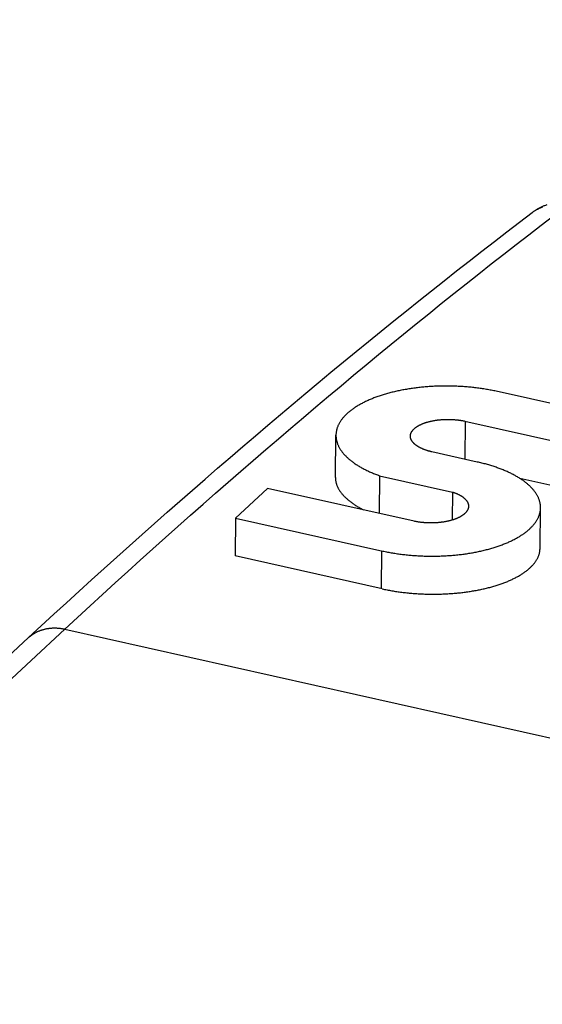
# Model space of a CAD drawing. Header units: inches. Extents: x 0 to 22, y 0 to 17.
# Tile 37 of 46: x 10.015 to 10.313, y 10.778 to 11.341. Entities that reach past the tile are written whole.
import ezdxf

# ---------------------------------------------------------------- set-up
doc = ezdxf.new("R2010")
doc.units = ezdxf.units.IN
doc.header["$LTSCALE"] = 1.21
doc.header["$MEASUREMENT"] = 0
doc.layers.get('0').update_dxf_attribs({"linetype": 'CONTINUOUS'})
doc.styles.get("Standard").update_dxf_attribs({"font": 'arial.ttf'})
doc.dimstyles.new('DIMSTYLE_1', dxfattribs={"dimtxt": 0.17, "dimasz": 0.2, "dimexe": 0.09, "dimexo": 0.07, "dimgap": 0.0425, "dimtad": 0, "dimtih": 1, "dimtoh": 1, "dimzin": 4, "dimdsep": 46, "dimtxsty": 'Standard', "dimblk": '_FILLED', "dimblk1": '_FILLED', "dimblk2": '_FILLED', "dimcen": 0.09, "dimadec": 3, "dimazin": 1, "dimtfac": 1, "dimtdec": 3, "dimtofl": 0, "dimtmove": 0, "dimatfit": 3, "dimldrblk": '_FILLED', "dimfxl": 0, "dimtolj": 1, "dimtzin": 4, "dimarcsym": 0})

# ---------------------------------------------------------------- blocks, each defined once
blk = doc.blocks.new('_FILLED')
at = {"color": 0, "linetype": 'ByBlock'}
blk.add_solid([(0, 0), (-1, 0.2), (-1, -0.2)], dxfattribs=at)
blk = doc.blocks.new('*D1')
at = {"color": 2, "linetype": 'Continuous'}
for p, q in [((20.91022, 11.49585), (20.85487, 11.63146)), ((21.06423, 11.11846), (20.91022, 11.49585)), ((20.92289, 11.4648), (11.49039, 7.61535)), ((1.29385, 3.45408), (10.72634, 7.30354)), ((1.28118, 3.48513), (1.22583, 3.62074)), ((1.43519, 3.10774), (1.28118, 3.48513))]:
    blk.add_line(p, q, dxfattribs=at)
at = {"color": 2, "linetype": 'Continuous', "xscale": 0.2, "yscale": 0.2, "zscale": 0.2}
for p, rotation in [((20.92289, 11.4648), 22.2006454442), ((1.29385, 3.45408), 202.2006454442)]:
    blk.add_blockref('_FILLED', p, dxfattribs=dict(at, rotation=rotation))
at = {"color": 2, "linetype": 'Continuous', "insert": (11.10837, 7.54444), "char_height": 0.17, "width": 0.594052, "attachment_point": 2, "line_spacing_factor": 0.9}
blk.add_mtext('37.00', dxfattribs=at)

msp = doc.modelspace()

# ---------------------------------------------------------------- linework, layer by layer
at = {"color": 7, "linetype": 'Continuous'}
for p, q in [((10.30037, 11.22482), (10.3076, 11.23033)), ((10.37113, 11.10938), (10.28705, 11.12821)), ((10.26914, 11.11116), (10.35284, 11.09241)), ((10.26944, 11.11109), (10.26917, 11.08938)), ((10.19524, 11.07902), (10.19555, 11.10316)), ((10.22044, 11.07997), (10.22017, 11.05843)), ((10.22044, 11.07997), (10.2622, 11.07061)), ((10.33118, 11.07156), (10.30058, 11.07842)), ((10.15651, 11.07269), (10.13822, 11.05572)), ((10.24021, 11.05394), (10.15651, 11.07269)), ((10.2622, 11.07061), (10.26199, 11.05462)), ((10.31212, 11.03826), (10.31241, 11.06161)), ((10.13822, 11.05572), (10.13795, 11.03411)), ((10.13822, 11.05572), (10.22229, 11.03689)), ((10.22201, 11.01527), (10.13795, 11.03411)), ((10.22162, 11.03704), (10.22134, 11.01542)), ((9.64478, 10.62484), (10.04076, 10.99228)), ((10.04076, 10.99228), (10.55058, 10.87806)), ((9.62403, 10.62001), (10.02001, 10.98745))]:
    msp.add_line(p, q, dxfattribs=at)
for points in [[(10.30755, 11.23029), (10.30794, 11.23058), (10.30828, 11.23083), (10.30862, 11.23107), (10.30897, 11.23131), (10.30932, 11.23154), (10.30968, 11.23177), (10.31004, 11.23199), (10.3104, 11.23221), (10.31076, 11.23242), (10.31113, 11.23263), (10.3115, 11.23283), (10.31187, 11.23303), (10.31225, 11.23322), (10.31263, 11.23341), (10.31301, 11.23359), (10.31339, 11.23377), (10.31378, 11.23394), (10.31417, 11.2341), (10.31456, 11.23427), (10.31496, 11.23442), (10.31535, 11.23457), (10.31575, 11.23471), (10.31615, 11.23485)], [(10.30783, 11.2305), (10.30812, 11.23071), (10.30841, 11.23091), (10.30871, 11.23111), (10.309, 11.2313), (10.3093, 11.23149), (10.30961, 11.23168), (10.30992, 11.23185), (10.31023, 11.23203), (10.31054, 11.2322), (10.31086, 11.23236), (10.31118, 11.23252), (10.3115, 11.23267), (10.31182, 11.23282), (10.31215, 11.23296), (10.31248, 11.2331), (10.31282, 11.23323), (10.31315, 11.23336), (10.31349, 11.23348)], [(10.04076, 10.99228), (10.04793, 10.99892), (10.0551, 11.00553), (10.06228, 11.01211), (10.06945, 11.01866), (10.07662, 11.02519), (10.08379, 11.03168), (10.09096, 11.03814), (10.09813, 11.04457), (10.1053, 11.05096), (10.11247, 11.05733), (10.11964, 11.06367), (10.12681, 11.06998), (10.13398, 11.07626), (10.14114, 11.0825), (10.14831, 11.08872), (10.15547, 11.09491), (10.16264, 11.10106), (10.1698, 11.10719), (10.17696, 11.11328), (10.18412, 11.11934), (10.19128, 11.12537), (10.19844, 11.13138), (10.2056, 11.13735), (10.21276, 11.14329), (10.21991, 11.1492), (10.22707, 11.15507), (10.23422, 11.16092), (10.24137, 11.16674), (10.24852, 11.17252), (10.25567, 11.17828), (10.26282, 11.184), (10.26997, 11.18969), (10.27711, 11.19536), (10.28426, 11.20099), (10.2914, 11.20659), (10.29854, 11.21215), (10.30568, 11.21769), (10.31282, 11.2232), (10.31996, 11.22867)], [(10.02001, 10.98745), (10.02721, 10.99411), (10.0344, 11.00075), (10.0416, 11.00735), (10.0488, 11.01392), (10.056, 11.02047), (10.06319, 11.02698), (10.07039, 11.03346), (10.07759, 11.03992), (10.08478, 11.04634), (10.09198, 11.05273), (10.09917, 11.05909), (10.10637, 11.06543), (10.11356, 11.07173), (10.12076, 11.078), (10.12795, 11.08424), (10.13514, 11.09045), (10.14233, 11.09663), (10.14953, 11.10278), (10.15672, 11.1089), (10.16391, 11.11498), (10.1711, 11.12104), (10.17829, 11.12707), (10.18548, 11.13306), (10.19266, 11.13903), (10.19985, 11.14496), (10.20704, 11.15087), (10.21422, 11.15674), (10.22141, 11.16259), (10.22859, 11.1684), (10.23577, 11.17418), (10.24296, 11.17993), (10.25014, 11.18565), (10.25732, 11.19134), (10.2645, 11.19699), (10.27167, 11.20262), (10.27885, 11.20822), (10.28603, 11.21378), (10.2932, 11.21931), (10.30037, 11.22482)], [(10.28705, 11.12821), (10.28636, 11.12836), (10.28567, 11.1285), (10.28498, 11.12865), (10.28428, 11.12878), (10.28358, 11.12891), (10.28288, 11.12904), (10.28217, 11.12917), (10.28147, 11.12929), (10.28075, 11.12941), (10.28004, 11.12953), (10.27932, 11.12964), (10.2786, 11.12974), (10.27788, 11.12985), (10.27715, 11.12995), (10.27643, 11.13004), (10.2757, 11.13014), (10.27496, 11.13022), (10.27423, 11.13031), (10.27349, 11.13039), (10.27276, 11.13047), (10.27202, 11.13054), (10.27128, 11.13061), (10.27053, 11.13067), (10.26979, 11.13073), (10.26904, 11.13079), (10.2683, 11.13084), (10.26755, 11.13089), (10.2668, 11.13094), (10.26605, 11.13098), (10.2653, 11.13102), (10.26455, 11.13105), (10.26379, 11.13108), (10.26304, 11.13111), (10.26229, 11.13113), (10.26153, 11.13115), (10.26078, 11.13116), (10.26003, 11.13117), (10.25927, 11.13118), (10.25852, 11.13118), (10.25776, 11.13118), (10.25701, 11.13118), (10.25626, 11.13117), (10.25551, 11.13115), (10.25475, 11.13113), (10.254, 11.13111), (10.25325, 11.13109), (10.2525, 11.13106), (10.25175, 11.13103), (10.25101, 11.13099), (10.25026, 11.13095), (10.24952, 11.1309), (10.24877, 11.13085), (10.24803, 11.1308), (10.24729, 11.13074), (10.24655, 11.13068), (10.24582, 11.13062), (10.24508, 11.13055), (10.24435, 11.13048), (10.24362, 11.1304), (10.24289, 11.13032), (10.24216, 11.13024), (10.24144, 11.13015), (10.24072, 11.13006), (10.24, 11.12996), (10.23929, 11.12986), (10.23857, 11.12976), (10.23786, 11.12965), (10.23716, 11.12954), (10.23645, 11.12943), (10.23575, 11.12931), (10.23505, 11.12919), (10.23436, 11.12907), (10.23367, 11.12894), (10.23298, 11.1288), (10.2323, 11.12867), (10.23162, 11.12853), (10.23095, 11.12838), (10.23028, 11.12824), (10.22961, 11.12809), (10.22895, 11.12793), (10.22829, 11.12778), (10.22763, 11.12761), (10.22698, 11.12745), (10.22634, 11.12728), (10.2257, 11.12711), (10.22506, 11.12694), (10.22443, 11.12676), (10.2238, 11.12658), (10.22318, 11.12639), (10.22256, 11.1262), (10.22195, 11.12601), (10.22134, 11.12582), (10.22074, 11.12562), (10.22015, 11.12542), (10.21956, 11.12521), (10.21897, 11.12501), (10.21839, 11.1248), (10.21782, 11.12458), (10.21725, 11.12437), (10.21669, 11.12415), (10.21614, 11.12392), (10.21559, 11.1237), (10.21504, 11.12347), (10.21451, 11.12324), (10.21397, 11.12301), (10.21345, 11.12277), (10.21293, 11.12253), (10.21242, 11.12229), (10.21191, 11.12204), (10.21141, 11.12179), (10.21092, 11.12154), (10.21044, 11.12129), (10.20996, 11.12103), (10.20948, 11.12077), (10.20902, 11.12051), (10.20856, 11.12025), (10.20811, 11.11998), (10.20767, 11.11971), (10.20723, 11.11944), (10.2068, 11.11917), (10.20638, 11.11889), (10.20596, 11.11862), (10.20556, 11.11834), (10.20516, 11.11805), (10.20476, 11.11777), (10.20438, 11.11748), (10.204, 11.1172), (10.20363, 11.1169), (10.20327, 11.11661), (10.20291, 11.11632), (10.20257, 11.11602), (10.20223, 11.11572), (10.2019, 11.11542), (10.20158, 11.11512), (10.20126, 11.11482), (10.20096, 11.11451), (10.20066, 11.1142), (10.20037, 11.1139), (10.20008, 11.11359), (10.19981, 11.11327), (10.19954, 11.11296), (10.19929, 11.11265), (10.19904, 11.11233), (10.1988, 11.11201), (10.19856, 11.11169), (10.19834, 11.11137), (10.19812, 11.11105), (10.19792, 11.11073), (10.19772, 11.1104), (10.19753, 11.11008), (10.19735, 11.10975), (10.19717, 11.10943), (10.19701, 11.1091), (10.19685, 11.10877), (10.19671, 11.10844), (10.19657, 11.10811), (10.19644, 11.10778), (10.19632, 11.10745), (10.19621, 11.10711), (10.1961, 11.10678), (10.19601, 11.10645), (10.19592, 11.10611), (10.19585, 11.10578), (10.19578, 11.10544), (10.19572, 11.1051), (10.19567, 11.10477), (10.19562, 11.10443), (10.19559, 11.10409), (10.19557, 11.10376), (10.19555, 11.10342), (10.19555, 11.10316)], [(10.23806, 11.1026), (10.23806, 11.10268), (10.23807, 11.10283), (10.23808, 11.10298), (10.2381, 11.10313), (10.23812, 11.10328), (10.23815, 11.10343), (10.23818, 11.10358), (10.23822, 11.10373), (10.23826, 11.10388), (10.23831, 11.10403), (10.23836, 11.10418), (10.23842, 11.10433), (10.23849, 11.10448), (10.23856, 11.10462), (10.23863, 11.10477), (10.23871, 11.10492), (10.23879, 11.10506), (10.23888, 11.10521), (10.23898, 11.10535), (10.23908, 11.1055), (10.23918, 11.10564), (10.23929, 11.10578), (10.2394, 11.10592), (10.23952, 11.10606), (10.23965, 11.1062), (10.23978, 11.10634), (10.23991, 11.10648), (10.24005, 11.10662), (10.24019, 11.10675), (10.24034, 11.10689), (10.24049, 11.10702), (10.24065, 11.10715), (10.24081, 11.10728), (10.24098, 11.10741), (10.24115, 11.10754), (10.24132, 11.10767), (10.2415, 11.1078), (10.24169, 11.10792), (10.24187, 11.10805), (10.24207, 11.10817), (10.24226, 11.10829), (10.24246, 11.10841), (10.24267, 11.10853), (10.24288, 11.10864), (10.24309, 11.10876), (10.24331, 11.10887), (10.24353, 11.10898), (10.24376, 11.1091), (10.24399, 11.1092), (10.24422, 11.10931), (10.24445, 11.10942), (10.2447, 11.10952), (10.24494, 11.10962), (10.24519, 11.10972), (10.24544, 11.10982), (10.24569, 11.10992), (10.24595, 11.11001), (10.24621, 11.11011), (10.24648, 11.1102), (10.24674, 11.11029), (10.24701, 11.11038), (10.24729, 11.11046), (10.24757, 11.11055), (10.24785, 11.11063), (10.24813, 11.11071), (10.24841, 11.11079), (10.2487, 11.11086), (10.24899, 11.11094), (10.24929, 11.11101), (10.24958, 11.11108), (10.24988, 11.11115), (10.25018, 11.11121), (10.25049, 11.11128), (10.25079, 11.11134), (10.2511, 11.1114), (10.25141, 11.11145), (10.25172, 11.11151), (10.25204, 11.11156), (10.25235, 11.11161), (10.25267, 11.11166), (10.25299, 11.11171), (10.25331, 11.11175), (10.25363, 11.11179), (10.25396, 11.11183), (10.25428, 11.11187), (10.25461, 11.1119), (10.25494, 11.11194), (10.25527, 11.11197), (10.2556, 11.11199), (10.25593, 11.11202), (10.25626, 11.11204), (10.2566, 11.11207), (10.25693, 11.11208), (10.25727, 11.1121), (10.2576, 11.11212), (10.25794, 11.11213), (10.25827, 11.11214), (10.25861, 11.11214), (10.25895, 11.11215), (10.25929, 11.11215), (10.25962, 11.11215), (10.25996, 11.11215), (10.2603, 11.11215), (10.26064, 11.11214), (10.26098, 11.11213), (10.26131, 11.11212), (10.26165, 11.1121), (10.26199, 11.11209), (10.26232, 11.11207), (10.26266, 11.11205), (10.26299, 11.11203), (10.26333, 11.112), (10.26366, 11.11197), (10.264, 11.11194), (10.26433, 11.11191), (10.26466, 11.11188), (10.26499, 11.11184), (10.26532, 11.1118), (10.26564, 11.11176), (10.26597, 11.11172), (10.26629, 11.11167), (10.26662, 11.11162), (10.26694, 11.11157), (10.26726, 11.11152), (10.26758, 11.11147), (10.26789, 11.11141), (10.26821, 11.11135), (10.26852, 11.11129), (10.26883, 11.11123), (10.26914, 11.11116)], [(10.19554, 11.10308), (10.19555, 11.10274), (10.19556, 11.10241), (10.19558, 11.10207), (10.19561, 11.10173), (10.19564, 11.10139), (10.19569, 11.10106), (10.19575, 11.10072), (10.19581, 11.10038), (10.19588, 11.10004), (10.19596, 11.09971), (10.19605, 11.09937), (10.19615, 11.09903), (10.19626, 11.0987), (10.19638, 11.09836), (10.1965, 11.09803), (10.19664, 11.0977), (10.19678, 11.09736), (10.19693, 11.09703), (10.19709, 11.0967), (10.19726, 11.09637), (10.19744, 11.09604), (10.19762, 11.09571), (10.19782, 11.09538), (10.19802, 11.09505), (10.19823, 11.09473), (10.19845, 11.0944), (10.19868, 11.09408), (10.19891, 11.09375), (10.19916, 11.09343), (10.19941, 11.09311), (10.19967, 11.09279), (10.19994, 11.09247), (10.20022, 11.09216), (10.20051, 11.09184), (10.2008, 11.09153), (10.2011, 11.09122), (10.20141, 11.09091), (10.20173, 11.0906), (10.20206, 11.09029), (10.20239, 11.08998), (10.20274, 11.08968), (10.20309, 11.08938), (10.20345, 11.08907), (10.20381, 11.08878), (10.20418, 11.08848), (10.20457, 11.08818), (10.20495, 11.08789), (10.20535, 11.0876), (10.20575, 11.08731), (10.20617, 11.08702), (10.20658, 11.08674), (10.20701, 11.08645), (10.20744, 11.08617), (10.20788, 11.08589), (10.20833, 11.08562), (10.20879, 11.08534), (10.20925, 11.08507), (10.20972, 11.0848), (10.21019, 11.08454), (10.21067, 11.08427), (10.21116, 11.08401), (10.21166, 11.08375), (10.21216, 11.08349), (10.21267, 11.08324), (10.21318, 11.08299), (10.21371, 11.08274), (10.21423, 11.08249), (10.21477, 11.08225), (10.21531, 11.08201), (10.21586, 11.08177), (10.21641, 11.08153), (10.21697, 11.0813), (10.21753, 11.08107), (10.2181, 11.08084), (10.21868, 11.08062), (10.21926, 11.0804), (10.21985, 11.08018), (10.22044, 11.07997)], [(10.2763, 11.08778), (10.25027, 11.09362), (10.24997, 11.09369), (10.24967, 11.09376), (10.24937, 11.09384), (10.24908, 11.09391), (10.24879, 11.09399), (10.2485, 11.09407), (10.24821, 11.09416), (10.24793, 11.09424), (10.24765, 11.09433), (10.24737, 11.09442), (10.24709, 11.09451), (10.24682, 11.0946), (10.24655, 11.0947), (10.24629, 11.09479), (10.24603, 11.09489), (10.24577, 11.09499), (10.24551, 11.09509), (10.24526, 11.0952), (10.24501, 11.0953), (10.24476, 11.09541), (10.24452, 11.09552), (10.24429, 11.09563), (10.24405, 11.09574), (10.24382, 11.09585), (10.2436, 11.09597), (10.24337, 11.09608), (10.24315, 11.0962), (10.24294, 11.09632), (10.24273, 11.09644), (10.24252, 11.09656), (10.24232, 11.09668), (10.24212, 11.09681), (10.24193, 11.09693), (10.24174, 11.09706), (10.24155, 11.09719), (10.24137, 11.09732), (10.2412, 11.09745), (10.24102, 11.09758), (10.24086, 11.09772), (10.24069, 11.09785), (10.24054, 11.09799), (10.24038, 11.09812), (10.24023, 11.09826), (10.24009, 11.0984), (10.23995, 11.09854), (10.23981, 11.09868), (10.23968, 11.09882), (10.23956, 11.09896), (10.23944, 11.0991), (10.23932, 11.09925), (10.23921, 11.09939), (10.23911, 11.09954), (10.23901, 11.09968), (10.23891, 11.09983), (10.23882, 11.09997), (10.23873, 11.10012), (10.23865, 11.10027), (10.23858, 11.10042), (10.23851, 11.10057), (10.23844, 11.10072), (10.23838, 11.10087), (10.23833, 11.10101), (10.23828, 11.10117), (10.23823, 11.10132), (10.23819, 11.10147), (10.23816, 11.10162), (10.23813, 11.10177), (10.2381, 11.10192), (10.23808, 11.10207), (10.23807, 11.10222), (10.23806, 11.10237), (10.23806, 11.10253), (10.23806, 11.1026)], [(10.31241, 11.06161), (10.31241, 11.06177), (10.31241, 11.0621), (10.3124, 11.06243), (10.31237, 11.06277), (10.31234, 11.0631), (10.3123, 11.06343), (10.31226, 11.06377), (10.3122, 11.0641), (10.31214, 11.06443), (10.31206, 11.06476), (10.31198, 11.06509), (10.31189, 11.06543), (10.31179, 11.06576), (10.31168, 11.06609), (10.31156, 11.06642), (10.31144, 11.06675), (10.3113, 11.06708), (10.31116, 11.06741), (10.31101, 11.06773), (10.31085, 11.06806), (10.31068, 11.06839), (10.3105, 11.06871), (10.31032, 11.06904), (10.31012, 11.06936), (10.30992, 11.06968), (10.30971, 11.07), (10.30949, 11.07033), (10.30926, 11.07064), (10.30903, 11.07096), (10.30878, 11.07128), (10.30853, 11.0716), (10.30827, 11.07191), (10.308, 11.07222), (10.30773, 11.07254), (10.30744, 11.07285), (10.30715, 11.07316), (10.30685, 11.07346), (10.30654, 11.07377), (10.30622, 11.07408), (10.3059, 11.07438), (10.30557, 11.07468), (10.30523, 11.07498), (10.30488, 11.07528), (10.30452, 11.07557), (10.30416, 11.07587), (10.30379, 11.07616), (10.30341, 11.07645), (10.30303, 11.07674), (10.30263, 11.07703), (10.30223, 11.07731), (10.30182, 11.0776), (10.30141, 11.07788), (10.30099, 11.07815), (10.30056, 11.07843), (10.30012, 11.07871), (10.29968, 11.07898), (10.29923, 11.07925), (10.29877, 11.07951), (10.29831, 11.07978), (10.29783, 11.08004), (10.29736, 11.0803), (10.29687, 11.08056), (10.29638, 11.08082), (10.29588, 11.08107), (10.29538, 11.08132), (10.29487, 11.08157), (10.29435, 11.08181), (10.29383, 11.08205), (10.2933, 11.08229), (10.29277, 11.08253), (10.29223, 11.08276), (10.29168, 11.08299), (10.29113, 11.08322), (10.29057, 11.08345), (10.29, 11.08367), (10.28943, 11.08389), (10.28886, 11.08411), (10.28828, 11.08432), (10.28769, 11.08453), (10.2871, 11.08474), (10.2865, 11.08495), (10.2859, 11.08515), (10.28529, 11.08535), (10.28468, 11.08554), (10.28406, 11.08573), (10.28344, 11.08592), (10.28281, 11.08611), (10.28218, 11.08629), (10.28154, 11.08647), (10.2809, 11.08665), (10.28026, 11.08682), (10.27961, 11.08699), (10.27896, 11.08715), (10.2783, 11.08732), (10.27764, 11.08747), (10.27697, 11.08763), (10.2763, 11.08778)], [(10.19524, 11.07902), (10.19524, 11.07874), (10.19525, 11.07843), (10.19526, 11.07811), (10.19529, 11.07779), (10.19532, 11.07748), (10.19536, 11.07716), (10.19542, 11.07684), (10.19548, 11.07653), (10.19554, 11.07621), (10.19562, 11.07589), (10.19571, 11.07557), (10.1958, 11.07526), (10.19591, 11.07494), (10.19602, 11.07463), (10.19614, 11.07431), (10.19627, 11.07399), (10.1964, 11.07368), (10.19655, 11.07336), (10.1967, 11.07305), (10.19687, 11.07274), (10.19704, 11.07242), (10.19722, 11.07211), (10.19741, 11.0718), (10.1976, 11.07149), (10.19781, 11.07118), (10.19802, 11.07087), (10.19824, 11.07056), (10.19847, 11.07026), (10.19871, 11.06995), (10.19896, 11.06964), (10.19921, 11.06934), (10.19947, 11.06904), (10.19975, 11.06874), (10.20002, 11.06843), (10.20031, 11.06813), (10.20061, 11.06784), (10.20091, 11.06754), (10.20122, 11.06724), (10.20154, 11.06695), (10.20187, 11.06666), (10.2022, 11.06636), (10.20254, 11.06607), (10.20289, 11.06578), (10.20325, 11.0655), (10.20361, 11.06521), (10.20399, 11.06493), (10.20437, 11.06465), (10.20476, 11.06437), (10.20515, 11.06409), (10.20555, 11.06381), (10.20596, 11.06354), (10.20638, 11.06326), (10.2068, 11.06299), (10.20723, 11.06272), (10.20767, 11.06245), (10.20812, 11.06219), (10.20857, 11.06193), (10.20903, 11.06167), (10.2095, 11.06141), (10.20997, 11.06115), (10.21045, 11.0609), (10.21093, 11.06064), (10.21143, 11.06039), (10.21145, 11.06038)], [(10.2622, 11.07061), (10.26247, 11.07052), (10.26274, 11.07043), (10.263, 11.07033), (10.26327, 11.07023), (10.26353, 11.07013), (10.26378, 11.07003), (10.26404, 11.06993), (10.26429, 11.06982), (10.26453, 11.06972), (10.26477, 11.06961), (10.26501, 11.0695), (10.26525, 11.06939), (10.26548, 11.06927), (10.26571, 11.06916), (10.26593, 11.06904), (10.26615, 11.06893), (10.26637, 11.06881), (10.26658, 11.06869), (10.26679, 11.06856), (10.26699, 11.06844), (10.26719, 11.06832), (10.26738, 11.06819), (10.26757, 11.06806), (10.26776, 11.06794), (10.26794, 11.06781), (10.26812, 11.06767), (10.26829, 11.06754), (10.26846, 11.06741), (10.26862, 11.06728), (10.26878, 11.06714), (10.26894, 11.067), (10.26909, 11.06687), (10.26923, 11.06673), (10.26937, 11.06659), (10.26951, 11.06645), (10.26964, 11.06631), (10.26977, 11.06617), (10.26989, 11.06602), (10.27, 11.06588), (10.27012, 11.06574), (10.27022, 11.06559), (10.27032, 11.06544), (10.27042, 11.0653), (10.27051, 11.06515), (10.2706, 11.065), (10.27068, 11.06486), (10.27076, 11.06471), (10.27083, 11.06456), (10.2709, 11.06441), (10.27096, 11.06426), (10.27101, 11.06411), (10.27106, 11.06396), (10.27111, 11.06381), (10.27115, 11.06366), (10.27119, 11.06351), (10.27122, 11.06336), (10.27124, 11.0632), (10.27126, 11.06305), (10.27127, 11.0629), (10.27128, 11.06275), (10.27129, 11.0626), (10.27129, 11.0625)], [(10.27129, 11.0625), (10.27129, 11.06245), (10.27128, 11.0623), (10.27127, 11.06214), (10.27125, 11.06199), (10.27123, 11.06184), (10.2712, 11.06169), (10.27117, 11.06154), (10.27113, 11.06139), (10.27109, 11.06124), (10.27104, 11.06109), (10.27099, 11.06094), (10.27093, 11.06079), (10.27087, 11.06064), (10.2708, 11.0605), (10.27073, 11.06035), (10.27065, 11.0602), (10.27056, 11.06006), (10.27048, 11.05991), (10.27038, 11.05977), (10.27028, 11.05962), (10.27018, 11.05948), (10.27007, 11.05934), (10.26996, 11.0592), (10.26984, 11.05906), (10.26971, 11.05892), (10.26959, 11.05878), (10.26945, 11.05864), (10.26931, 11.0585), (10.26917, 11.05837), (10.26903, 11.05823), (10.26887, 11.0581), (10.26872, 11.05796), (10.26856, 11.05783), (10.26839, 11.0577), (10.26822, 11.05757), (10.26804, 11.05745), (10.26786, 11.05732), (10.26768, 11.05719), (10.26749, 11.05707), (10.2673, 11.05695), (10.2671, 11.05682), (10.2669, 11.0567), (10.2667, 11.05659), (10.26649, 11.05647), (10.26628, 11.05635), (10.26606, 11.05624), (10.26584, 11.05613), (10.26561, 11.05602), (10.26538, 11.05591), (10.26515, 11.0558), (10.26491, 11.05569), (10.26467, 11.05559), (10.26443, 11.05549), (10.26418, 11.05539), (10.26393, 11.05529), (10.26368, 11.05519), (10.26342, 11.05509), (10.26316, 11.055), (10.26289, 11.05491), (10.26262, 11.05482), (10.26235, 11.05473), (10.26208, 11.05465), (10.2618, 11.05456), (10.26152, 11.05448), (10.26124, 11.0544), (10.26095, 11.05432), (10.26066, 11.05424), (10.26037, 11.05417), (10.26008, 11.0541), (10.25978, 11.05403), (10.25948, 11.05396), (10.25918, 11.05389), (10.25888, 11.05383), (10.25857, 11.05377), (10.25827, 11.05371), (10.25796, 11.05365), (10.25764, 11.0536), (10.25733, 11.05354), (10.25701, 11.05349), (10.25669, 11.05344), (10.25637, 11.0534), (10.25605, 11.05335), (10.25573, 11.05331), (10.25541, 11.05327), (10.25508, 11.05323), (10.25475, 11.0532), (10.25442, 11.05317), (10.25409, 11.05314), (10.25376, 11.05311), (10.25343, 11.05308), (10.2531, 11.05306), (10.25277, 11.05304), (10.25243, 11.05302), (10.2521, 11.053), (10.25176, 11.05299), (10.25142, 11.05298), (10.25109, 11.05297), (10.25075, 11.05296), (10.25041, 11.05295), (10.25007, 11.05295), (10.24973, 11.05295), (10.2494, 11.05295), (10.24906, 11.05296), (10.24872, 11.05296), (10.24838, 11.05297), (10.24804, 11.05298), (10.24771, 11.053), (10.24737, 11.05301), (10.24703, 11.05303), (10.2467, 11.05305), (10.24636, 11.05307), (10.24603, 11.0531), (10.24569, 11.05313), (10.24536, 11.05316), (10.24503, 11.05319), (10.24469, 11.05322), (10.24436, 11.05326), (10.24404, 11.0533), (10.24371, 11.05334), (10.24338, 11.05338), (10.24306, 11.05343), (10.24273, 11.05348), (10.24241, 11.05353), (10.24209, 11.05358), (10.24177, 11.05363), (10.24146, 11.05369), (10.24114, 11.05375), (10.24083, 11.05381), (10.24052, 11.05387), (10.24021, 11.05394)], [(10.22229, 11.03689), (10.22297, 11.03675), (10.22365, 11.0366), (10.22433, 11.03647), (10.22502, 11.03633), (10.22571, 11.0362), (10.2264, 11.03607), (10.2271, 11.03595), (10.2278, 11.03583), (10.2285, 11.03571), (10.22921, 11.0356), (10.22992, 11.03549), (10.23063, 11.03539), (10.23134, 11.03528), (10.23206, 11.03519), (10.23277, 11.03509), (10.23349, 11.035), (10.23422, 11.03492), (10.23494, 11.03483), (10.23567, 11.03475), (10.2364, 11.03468), (10.23713, 11.03461), (10.23786, 11.03454), (10.23859, 11.03448), (10.23933, 11.03442), (10.24006, 11.03436), (10.2408, 11.03431), (10.24154, 11.03426), (10.24228, 11.03421), (10.24302, 11.03417), (10.24376, 11.03414), (10.2445, 11.0341), (10.24524, 11.03407), (10.24598, 11.03405), (10.24673, 11.03403), (10.24747, 11.03401), (10.24821, 11.034), (10.24896, 11.03399), (10.2497, 11.03398), (10.25045, 11.03398), (10.25119, 11.03398), (10.25193, 11.03399), (10.25267, 11.034), (10.25342, 11.03401), (10.25416, 11.03403), (10.2549, 11.03405), (10.25564, 11.03408), (10.25638, 11.03411), (10.25712, 11.03414), (10.25785, 11.03418), (10.25859, 11.03422), (10.25932, 11.03426), (10.26006, 11.03431), (10.26079, 11.03437), (10.26152, 11.03442), (10.26225, 11.03448), (10.26297, 11.03455), (10.2637, 11.03462), (10.26442, 11.03469), (10.26514, 11.03476), (10.26586, 11.03484), (10.26657, 11.03493), (10.26729, 11.03501), (10.268, 11.0351), (10.26871, 11.0352), (10.26941, 11.0353), (10.27012, 11.0354), (10.27082, 11.03551), (10.27151, 11.03561), (10.27221, 11.03573), (10.2729, 11.03584), (10.27358, 11.03597), (10.27427, 11.03609), (10.27495, 11.03622), (10.27562, 11.03635), (10.2763, 11.03648), (10.27697, 11.03662), (10.27763, 11.03676), (10.27829, 11.03691), (10.27895, 11.03706), (10.2796, 11.03721), (10.28025, 11.03737), (10.2809, 11.03753), (10.28154, 11.03769), (10.28218, 11.03786), (10.28281, 11.03803), (10.28343, 11.0382), (10.28406, 11.03838), (10.28467, 11.03855), (10.28529, 11.03874), (10.28589, 11.03892), (10.2865, 11.03911), (10.28709, 11.03931), (10.28768, 11.0395), (10.28827, 11.0397), (10.28885, 11.0399), (10.28943, 11.04011), (10.29, 11.04032), (10.29056, 11.04053), (10.29112, 11.04074), (10.29167, 11.04096), (10.29222, 11.04118), (10.29276, 11.0414), (10.2933, 11.04163), (10.29383, 11.04186), (10.29435, 11.04209), (10.29487, 11.04232), (10.29538, 11.04256), (10.29588, 11.0428), (10.29638, 11.04304), (10.29687, 11.04329), (10.29735, 11.04354), (10.29783, 11.04379), (10.2983, 11.04404), (10.29877, 11.0443), (10.29922, 11.04455), (10.29967, 11.04481), (10.30012, 11.04508), (10.30055, 11.04534), (10.30098, 11.04561), (10.30141, 11.04588), (10.30182, 11.04615), (10.30223, 11.04643), (10.30263, 11.0467), (10.30302, 11.04698), (10.30341, 11.04726), (10.30379, 11.04755), (10.30416, 11.04783), (10.30452, 11.04812), (10.30488, 11.04841), (10.30522, 11.0487), (10.30556, 11.04899), (10.3059, 11.04929), (10.30622, 11.04958), (10.30654, 11.04988), (10.30685, 11.05018), (10.30715, 11.05048), (10.30744, 11.05079), (10.30772, 11.05109), (10.308, 11.0514), (10.30827, 11.05171), (10.30853, 11.05201), (10.30878, 11.05233), (10.30903, 11.05264), (10.30926, 11.05295), (10.30949, 11.05327), (10.30971, 11.05358), (10.30992, 11.0539), (10.31012, 11.05422), (10.31031, 11.05454), (10.3105, 11.05486), (10.31068, 11.05518), (10.31085, 11.0555), (10.31101, 11.05583), (10.31116, 11.05615), (10.3113, 11.05648), (10.31143, 11.0568), (10.31156, 11.05713), (10.31168, 11.05746), (10.31179, 11.05779), (10.31189, 11.05812), (10.31198, 11.05845), (10.31206, 11.05878), (10.31213, 11.05911), (10.3122, 11.05944), (10.31226, 11.05977), (10.3123, 11.0601), (10.31234, 11.06043), (10.31237, 11.06077), (10.3124, 11.0611), (10.31241, 11.06143), (10.31241, 11.06161)], [(10.22201, 11.01527), (10.22268, 11.01513), (10.22336, 11.01499), (10.22404, 11.01485), (10.22472, 11.01472), (10.2254, 11.01459), (10.22609, 11.01446), (10.22678, 11.01434), (10.22748, 11.01422), (10.22818, 11.0141), (10.22888, 11.01398), (10.22958, 11.01387), (10.23028, 11.01377), (10.23099, 11.01367), (10.2317, 11.01357), (10.23241, 11.01347), (10.23313, 11.01338), (10.23385, 11.01329), (10.23456, 11.0132), (10.23528, 11.01312), (10.23601, 11.01305), (10.23673, 11.01297), (10.23746, 11.0129), (10.23819, 11.01283), (10.23891, 11.01277), (10.23964, 11.01271), (10.24038, 11.01266), (10.24111, 11.0126), (10.24184, 11.01255), (10.24258, 11.01251), (10.24331, 11.01247), (10.24405, 11.01243), (10.24478, 11.0124), (10.24552, 11.01237), (10.24626, 11.01234), (10.247, 11.01232), (10.24773, 11.0123), (10.24847, 11.01228), (10.24921, 11.01227), (10.24995, 11.01227), (10.25069, 11.01226), (10.25142, 11.01226), (10.25216, 11.01226), (10.2529, 11.01227), (10.25363, 11.01228), (10.25437, 11.0123), (10.25511, 11.01232), (10.25584, 11.01234), (10.25657, 11.01236), (10.2573, 11.01239), (10.25804, 11.01243), (10.25876, 11.01246), (10.25949, 11.0125), (10.26022, 11.01255), (10.26094, 11.0126), (10.26167, 11.01265), (10.26239, 11.0127), (10.26311, 11.01276), (10.26383, 11.01282), (10.26454, 11.01289), (10.26526, 11.01296), (10.26597, 11.01303), (10.26668, 11.01311), (10.26738, 11.01319), (10.26809, 11.01327), (10.26879, 11.01336), (10.26949, 11.01345), (10.27018, 11.01355), (10.27088, 11.01365), (10.27157, 11.01375), (10.27225, 11.01385), (10.27294, 11.01396), (10.27362, 11.01407), (10.2743, 11.01419), (10.27497, 11.01431), (10.27564, 11.01443), (10.27631, 11.01456), (10.27697, 11.01469), (10.27763, 11.01482), (10.27828, 11.01495), (10.27893, 11.01509), (10.27958, 11.01524), (10.28022, 11.01538), (10.28086, 11.01553), (10.28149, 11.01568), (10.28212, 11.01584), (10.28275, 11.016), (10.28337, 11.01616), (10.28399, 11.01633), (10.2846, 11.01649), (10.2852, 11.01666), (10.2858, 11.01684), (10.2864, 11.01702), (10.28699, 11.0172), (10.28758, 11.01738), (10.28816, 11.01757), (10.28873, 11.01776), (10.2893, 11.01795), (10.28987, 11.01814), (10.29042, 11.01834), (10.29098, 11.01854), (10.29153, 11.01875), (10.29207, 11.01895), (10.2926, 11.01916), (10.29313, 11.01937), (10.29366, 11.01959), (10.29417, 11.01981), (10.29468, 11.02003), (10.29519, 11.02025), (10.29569, 11.02047), (10.29618, 11.0207), (10.29667, 11.02093), (10.29715, 11.02117), (10.29762, 11.0214), (10.29809, 11.02164), (10.29855, 11.02188), (10.299, 11.02212), (10.29945, 11.02237), (10.29988, 11.02261), (10.30032, 11.02286), (10.30074, 11.02311), (10.30116, 11.02337), (10.30157, 11.02362), (10.30198, 11.02388), (10.30237, 11.02414), (10.30276, 11.0244), (10.30314, 11.02467), (10.30352, 11.02493), (10.30389, 11.0252), (10.30425, 11.02547), (10.3046, 11.02574), (10.30494, 11.02602), (10.30528, 11.02629), (10.30561, 11.02657), (10.30593, 11.02685), (10.30625, 11.02713), (10.30655, 11.02741), (10.30685, 11.02769), (10.30714, 11.02798), (10.30742, 11.02827), (10.3077, 11.02855), (10.30797, 11.02884), (10.30822, 11.02914), (10.30848, 11.02943), (10.30872, 11.02972), (10.30895, 11.03002), (10.30918, 11.03031), (10.3094, 11.03061), (10.30961, 11.03091), (10.30981, 11.03121), (10.31, 11.03151), (10.31019, 11.03181), (10.31036, 11.03212), (10.31053, 11.03242), (10.31069, 11.03273), (10.31084, 11.03303), (10.31099, 11.03334), (10.31112, 11.03365), (10.31125, 11.03395), (10.31136, 11.03426), (10.31147, 11.03457), (10.31157, 11.03488), (10.31167, 11.03519), (10.31175, 11.0355), (10.31182, 11.03582), (10.31189, 11.03613), (10.31195, 11.03644), (10.312, 11.03676), (10.31204, 11.03707), (10.31207, 11.03738), (10.3121, 11.0377), (10.31211, 11.03801), (10.31212, 11.03826)], [(10.02001, 10.98745), (10.0202, 10.98763), (10.02046, 10.98785), (10.02072, 10.98807), (10.02098, 10.98829), (10.02125, 10.9885), (10.02152, 10.98871), (10.02179, 10.98891), (10.02207, 10.98911), (10.02235, 10.98931), (10.02263, 10.9895), (10.02292, 10.98968), (10.02321, 10.98986), (10.02351, 10.99004), (10.0238, 10.99021), (10.02411, 10.99037), (10.02441, 10.99053), (10.02472, 10.99069), (10.02503, 10.99084), (10.02534, 10.99099), (10.02566, 10.99113), (10.02598, 10.99126), (10.0263, 10.99139), (10.02663, 10.99152), (10.02696, 10.99164), (10.02729, 10.99176), (10.02762, 10.99187), (10.02796, 10.99197), (10.02829, 10.99207), (10.02863, 10.99216), (10.02898, 10.99225), (10.02932, 10.99234), (10.02967, 10.99242), (10.03002, 10.99249), (10.03037, 10.99256), (10.03072, 10.99262), (10.03108, 10.99268), (10.03144, 10.99273), (10.0318, 10.99278), (10.03216, 10.99282), (10.03252, 10.99285), (10.03288, 10.99288), (10.03325, 10.99291), (10.03362, 10.99293), (10.03398, 10.99294), (10.03435, 10.99295), (10.03472, 10.99296), (10.0351, 10.99295), (10.03547, 10.99295), (10.03584, 10.99293), (10.03622, 10.99292), (10.03659, 10.99289), (10.03697, 10.99286), (10.03735, 10.99283), (10.03772, 10.99279), (10.0381, 10.99274), (10.03848, 10.99269), (10.03886, 10.99264), (10.03924, 10.99258), (10.03962, 10.99251), (10.04, 10.99244), (10.04038, 10.99236), (10.04076, 10.99228)]]:
    msp.add_lwpolyline(points, dxfattribs=at)

# ---------------------------------------------------------------- dimensions: what is measured, and where the dimension line sits
at = {"color": 2, "linetype": 'Continuous'}
dim = msp.add_linear_dim(base=(20.92289, 11.4648), p1=(1.46164, 3.04292), p2=(21.09068, 11.05364), angle=22.2006, text='37.00', dimstyle='DIMSTYLE_1', dxfattribs=at)
dim.commit()
dim.dimension.update_dxf_attribs({"geometry": '*D1', "text_midpoint": (11.10801, 7.45849), "dimtype": 160})

doc.saveas('drawing.dxf')
